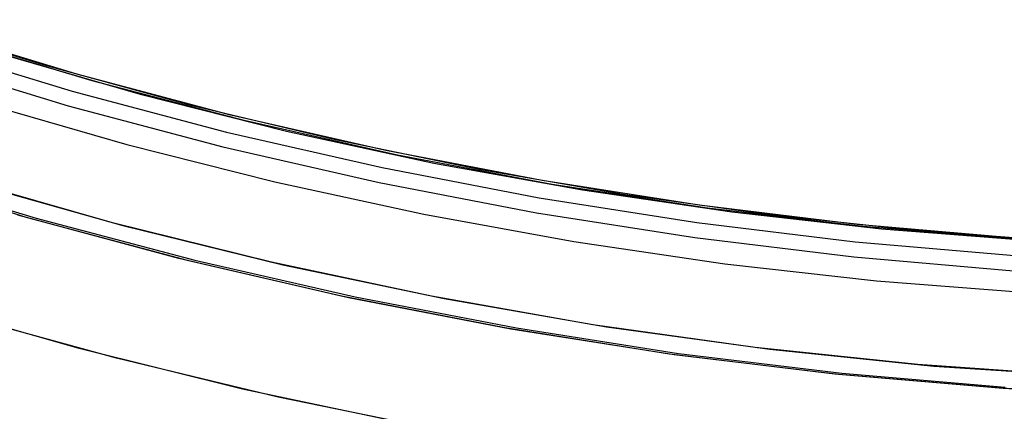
# Model space of a CAD drawing. Header units: millimetres. Extents: x 6038 to 7358, y -8545 to -7225.
# Tile 50 of 256: x 6678 to 6693, y -7958 to -7952. Entities that reach past the tile are written whole.
import ezdxf

# ---------------------------------------------------------------- set-up
doc = ezdxf.new("R2010")
doc.units = ezdxf.units.MM
doc.layers.add('color', color=7, linetype='Continuous')

msp = doc.modelspace()

# ---------------------------------------------------------------- linework, layer by layer
at = {"color": 7, "true_color": 0xffffff}
for p, q in [((6676.223, -7952.081, 67.23), (6678.464, -7952.775, 66.712)), ((6676.223, -7952.081, 67.23), (6678.464, -7952.775, 66.712)), ((6678.971, -7952.92, 46.475), (6676.627, -7952.212, 46.475)), ((6678.971, -7952.92, 89.35), (6676.627, -7952.212, 89.35)), ((6678.971, -7952.92, 46.475), (6676.627, -7952.212, 46.475)), ((6678.971, -7952.92, 89.35), (6676.627, -7952.212, 89.35)), ((6679.206, -7953.02, 74.263), (6676.886, -7952.326, 74.799)), ((6679.206, -7953.02, 74.263), (6676.886, -7952.326, 74.799)), ((6676.545, -7952.468, 89.031), (6678.898, -7953.179, 89.031)), ((6676.545, -7952.468, 89.031), (6678.898, -7953.179, 89.031)), ((6677.715, -7952.582, 88.1), (6679.947, -7953.225, 88.1)), ((6677.715, -7952.582, 88.1), (6679.947, -7953.225, 88.1)), ((6676.473, -7952.69, 88.605), (6678.834, -7953.404, 88.605)), ((6676.473, -7952.69, 88.605), (6678.834, -7953.404, 88.605)), ((6678.464, -7952.775, 66.712), (6680.708, -7953.389, 66.195)), ((6678.464, -7952.775, 66.712), (6680.708, -7953.389, 66.195)), ((6681.339, -7953.548, 46.475), (6678.971, -7952.92, 46.475)), ((6681.339, -7953.548, 89.35), (6678.971, -7952.92, 89.35)), ((6681.339, -7953.548, 46.475), (6678.971, -7952.92, 46.475)), ((6681.339, -7953.548, 89.35), (6678.971, -7952.92, 89.35)), ((6681.548, -7953.633, 73.723), (6679.206, -7953.02, 74.263)), ((6681.548, -7953.633, 73.723), (6679.206, -7953.02, 74.263)), ((6678.898, -7953.179, 89.031), (6681.274, -7953.809, 89.031)), ((6678.898, -7953.179, 89.031), (6681.274, -7953.809, 89.031)), ((6679.947, -7953.225, 88.1), (6682.199, -7953.793, 88.1)), ((6679.947, -7953.225, 88.1), (6682.199, -7953.793, 88.1)), ((6677.482, -7953.351, 46.475), (6679.739, -7954.002, 46.475)), ((6677.482, -7953.351, 46.475), (6679.739, -7954.002, 46.475)), ((6678.834, -7953.404, 88.605), (6681.219, -7954.035, 88.605)), ((6678.834, -7953.404, 88.605), (6681.219, -7954.035, 88.605)), ((6680.708, -7953.389, 66.195), (6682.95, -7953.925, 65.677)), ((6680.708, -7953.389, 66.195), (6682.95, -7953.925, 65.677)), ((6683.726, -7954.092, 46.475), (6681.339, -7953.548, 46.475)), ((6683.726, -7954.092, 89.35), (6681.339, -7953.548, 89.35)), ((6683.726, -7954.092, 46.475), (6681.339, -7953.548, 46.475)), ((6683.726, -7954.092, 89.35), (6681.339, -7953.548, 89.35)), ((6683.908, -7954.164, 73.178), (6681.548, -7953.633, 73.723)), ((6683.908, -7954.164, 73.178), (6681.548, -7953.633, 73.723)), ((6682.199, -7953.793, 88.1), (6684.468, -7954.285, 88.1)), ((6682.199, -7953.793, 88.1), (6684.468, -7954.285, 88.1)), ((6681.274, -7953.809, 89.031), (6683.671, -7954.356, 89.031)), ((6681.274, -7953.809, 89.031), (6683.671, -7954.356, 89.031)), ((6682.95, -7953.925, 65.677), (6685.187, -7954.384, 65.16)), ((6682.95, -7953.925, 65.677), (6685.187, -7954.384, 65.16)), ((6679.739, -7954.002, 46.475), (6682.016, -7954.576, 46.475)), ((6679.739, -7954.002, 46.475), (6682.016, -7954.576, 46.475)), ((6681.219, -7954.035, 88.605), (6683.623, -7954.584, 88.605)), ((6681.219, -7954.035, 88.605), (6683.623, -7954.584, 88.605)), ((6686.131, -7954.555, 46.475), (6683.726, -7954.092, 46.475)), ((6686.131, -7954.555, 89.35), (6683.726, -7954.092, 89.35)), ((6686.131, -7954.555, 46.475), (6683.726, -7954.092, 46.475)), ((6686.131, -7954.555, 89.35), (6683.726, -7954.092, 89.35)), ((6686.285, -7954.613, 72.629), (6683.908, -7954.164, 73.178)), ((6686.285, -7954.613, 72.629), (6683.908, -7954.164, 73.178)), ((6675.767, -7954.376, 75.057), (6678.206, -7955.121, 74.494)), ((6675.767, -7954.376, 75.057), (6678.206, -7955.121, 74.494)), ((6675.924, -7954.402, 47.975), (6678.344, -7955.133, 47.975)), ((6675.924, -7954.402, 89.35), (6678.344, -7955.133, 89.35)), ((6675.924, -7954.402, 47.975), (6678.344, -7955.133, 47.975)), ((6675.924, -7954.402, 89.35), (6678.344, -7955.133, 89.35)), ((6683.671, -7954.356, 89.031), (6686.085, -7954.82, 89.031)), ((6683.671, -7954.356, 89.031), (6686.085, -7954.82, 89.031)), ((6684.468, -7954.285, 88.1), (6686.753, -7954.699, 88.1)), ((6684.468, -7954.285, 88.1), (6686.753, -7954.699, 88.1)), ((6685.187, -7954.384, 65.16), (6687.416, -7954.767, 64.646)), ((6685.187, -7954.384, 65.16), (6687.416, -7954.767, 64.646)), ((6688.551, -7954.934, 46.475), (6686.131, -7954.555, 46.475)), ((6688.551, -7954.934, 89.35), (6686.131, -7954.555, 89.35)), ((6688.551, -7954.934, 46.475), (6686.131, -7954.555, 46.475)), ((6688.551, -7954.934, 89.35), (6686.131, -7954.555, 89.35)), ((6682.016, -7954.576, 46.475), (6684.312, -7955.073, 46.475)), ((6682.016, -7954.576, 46.475), (6684.312, -7955.073, 46.475)), ((6683.623, -7954.584, 88.605), (6686.045, -7955.049, 88.605)), ((6683.623, -7954.584, 88.605), (6686.045, -7955.049, 88.605)), ((6688.676, -7954.98, 72.077), (6686.285, -7954.613, 72.629)), ((6688.676, -7954.98, 72.077), (6686.285, -7954.613, 72.629)), ((6686.753, -7954.699, 88.1), (6689.051, -7955.036, 88.1)), ((6686.753, -7954.699, 88.1), (6689.051, -7955.036, 88.1)), ((6686.085, -7954.82, 89.031), (6688.514, -7955.2, 89.031)), ((6686.085, -7954.82, 89.031), (6688.514, -7955.2, 89.031)), ((6687.416, -7954.767, 64.646), (6689.633, -7955.075, 64.134)), ((6687.416, -7954.767, 64.646), (6689.633, -7955.075, 64.134)), ((6690.982, -7955.229, 46.475), (6688.551, -7954.934, 46.475)), ((6690.982, -7955.229, 89.35), (6688.551, -7954.934, 89.35)), ((6690.982, -7955.229, 46.475), (6688.551, -7954.934, 46.475)), ((6690.982, -7955.229, 89.35), (6688.551, -7954.934, 89.35)), ((6691.077, -7955.263, 71.523), (6688.676, -7954.98, 72.077)), ((6691.077, -7955.263, 71.523), (6688.676, -7954.98, 72.077)), ((6680.542, -7955.754, 66.233), (6678.063, -7955.086, 66.805)), ((6680.542, -7955.754, 66.233), (6678.063, -7955.086, 66.805)), ((6678.206, -7955.121, 74.494), (6680.668, -7955.78, 73.926)), ((6678.206, -7955.121, 74.494), (6680.668, -7955.78, 73.926)), ((6678.344, -7955.133, 47.975), (6680.788, -7955.781, 47.975)), ((6678.344, -7955.133, 89.35), (6680.788, -7955.781, 89.35)), ((6678.344, -7955.133, 47.975), (6680.788, -7955.781, 47.975)), ((6678.344, -7955.133, 89.35), (6680.788, -7955.781, 89.35)), ((6684.312, -7955.073, 46.475), (6686.623, -7955.492, 46.475)), ((6684.312, -7955.073, 46.475), (6686.623, -7955.492, 46.475)), ((6686.045, -7955.049, 88.605), (6688.482, -7955.431, 88.605)), ((6686.045, -7955.049, 88.605), (6688.482, -7955.431, 88.605)), ((6689.051, -7955.036, 88.1), (6691.359, -7955.296, 88.1)), ((6689.051, -7955.036, 88.1), (6691.359, -7955.296, 88.1)), ((6689.633, -7955.075, 64.134), (6691.834, -7955.312, 63.626)), ((6689.633, -7955.075, 64.134), (6691.834, -7955.312, 63.626)), ((6688.514, -7955.2, 89.031), (6690.954, -7955.496, 89.031)), ((6688.514, -7955.2, 89.031), (6690.954, -7955.496, 89.031)), ((6693.422, -7955.44, 46.475), (6690.982, -7955.229, 46.475)), ((6693.422, -7955.44, 89.35), (6690.982, -7955.229, 89.35)), ((6693.422, -7955.44, 46.475), (6690.982, -7955.229, 46.475)), ((6693.422, -7955.44, 89.35), (6690.982, -7955.229, 89.35)), ((6693.486, -7955.462, 70.967), (6691.077, -7955.263, 71.523)), ((6693.486, -7955.462, 70.967), (6691.077, -7955.263, 71.523)), ((6691.359, -7955.296, 88.1), (6693.674, -7955.478, 88.1)), ((6691.359, -7955.296, 88.1), (6693.674, -7955.478, 88.1)), ((6691.834, -7955.312, 63.626), (6694.017, -7955.479, 63.122)), ((6691.834, -7955.312, 63.626), (6694.017, -7955.479, 63.122)), ((6688.482, -7955.431, 88.605), (6690.93, -7955.728, 88.605)), ((6688.482, -7955.431, 88.605), (6690.93, -7955.728, 88.605)), ((6686.623, -7955.492, 46.475), (6688.946, -7955.833, 46.475)), ((6686.623, -7955.492, 46.475), (6688.946, -7955.833, 46.475)), ((6690.954, -7955.496, 89.031), (6693.403, -7955.708, 89.031)), ((6690.954, -7955.496, 89.031), (6693.403, -7955.708, 89.031)), ((6683.042, -7956.333, 65.656), (6680.542, -7955.754, 66.233)), ((6683.042, -7956.333, 65.656), (6680.542, -7955.754, 66.233)), ((6690.93, -7955.728, 88.605), (6693.387, -7955.941, 88.605)), ((6690.93, -7955.728, 88.605), (6693.387, -7955.941, 88.605)), ((6680.668, -7955.78, 73.926), (6683.151, -7956.351, 73.352)), ((6680.668, -7955.78, 73.926), (6683.151, -7956.351, 73.352)), ((6680.788, -7955.781, 47.975), (6683.253, -7956.343, 47.975)), ((6680.788, -7955.781, 89.35), (6683.253, -7956.343, 89.35)), ((6680.788, -7955.781, 47.975), (6683.253, -7956.343, 47.975)), ((6680.788, -7955.781, 89.35), (6683.253, -7956.343, 89.35)), ((6688.946, -7955.833, 46.475), (6691.28, -7956.095, 46.475)), ((6688.946, -7955.833, 46.475), (6691.28, -7956.095, 46.475)), ((6691.28, -7956.095, 46.475), (6693.622, -7956.279, 46.475)), ((6691.28, -7956.095, 46.475), (6693.622, -7956.279, 46.475)), ((6685.561, -7956.822, 65.074), (6683.042, -7956.333, 65.656)), ((6685.561, -7956.822, 65.074), (6683.042, -7956.333, 65.656)), ((6683.151, -7956.351, 73.352), (6685.652, -7956.834, 72.775)), ((6683.151, -7956.351, 73.352), (6685.652, -7956.834, 72.775)), ((6683.253, -7956.343, 47.975), (6685.736, -7956.821, 47.975)), ((6683.253, -7956.343, 89.35), (6685.736, -7956.821, 89.35)), ((6683.253, -7956.343, 47.975), (6685.736, -7956.821, 47.975)), ((6683.253, -7956.343, 89.35), (6685.736, -7956.821, 89.35)), ((6688.094, -7957.222, 64.489), (6685.561, -7956.822, 65.074)), ((6688.094, -7957.222, 64.489), (6685.561, -7956.822, 65.074)), ((6685.736, -7956.821, 47.975), (6688.234, -7957.212, 47.975)), ((6685.736, -7956.821, 89.35), (6688.234, -7957.212, 89.35)), ((6685.736, -7956.821, 47.975), (6688.234, -7957.212, 47.975)), ((6685.736, -7956.821, 89.35), (6688.234, -7957.212, 89.35)), ((6685.652, -7956.834, 72.775), (6688.167, -7957.228, 72.194)), ((6685.652, -7956.834, 72.775), (6688.167, -7957.228, 72.194)), ((6690.639, -7957.53, 63.902), (6688.094, -7957.222, 64.489)), ((6690.639, -7957.53, 63.902), (6688.094, -7957.222, 64.489)), ((6688.167, -7957.228, 72.194), (6690.694, -7957.533, 71.611)), ((6688.167, -7957.228, 72.194), (6690.694, -7957.533, 71.611)), ((6688.234, -7957.212, 47.975), (6690.744, -7957.517, 47.975)), ((6688.234, -7957.212, 89.35), (6690.744, -7957.517, 89.35)), ((6688.234, -7957.212, 47.975), (6690.744, -7957.517, 47.975)), ((6688.234, -7957.212, 89.35), (6690.744, -7957.517, 89.35)), ((6693.194, -7957.748, 63.312), (6690.639, -7957.53, 63.902)), ((6693.194, -7957.748, 63.312), (6690.639, -7957.53, 63.902)), ((6690.694, -7957.533, 71.611), (6693.23, -7957.748, 71.025)), ((6690.694, -7957.533, 71.611), (6693.23, -7957.748, 71.025)), ((6690.744, -7957.517, 47.975), (6693.263, -7957.734, 47.975)), ((6690.744, -7957.517, 89.35), (6693.263, -7957.734, 89.35)), ((6690.744, -7957.517, 47.975), (6693.263, -7957.734, 47.975)), ((6690.744, -7957.517, 89.35), (6693.263, -7957.734, 89.35)), ((6695.754, -7957.874, 62.721), (6693.194, -7957.748, 63.312)), ((6695.754, -7957.874, 62.721), (6693.194, -7957.748, 63.312)), ((6693.23, -7957.748, 71.025), (6695.772, -7957.874, 70.439)), ((6693.23, -7957.748, 71.025), (6695.772, -7957.874, 70.439))]:
    msp.add_line(p, q, dxfattribs=at)
at = {"layer": 'color'}
for p, q in [((6679.521, -7955.205, 43.5), (6677.097, -7954.515, 43.5)), ((6681.967, -7955.812, 43.5), (6679.521, -7955.205, 43.5)), ((6684.432, -7956.334, 43.5), (6681.967, -7955.812, 43.5)), ((6686.914, -7956.771, 43.5), (6684.432, -7956.334, 43.5)), ((6689.41, -7957.121, 43.5), (6686.914, -7956.771, 43.5)), ((6691.916, -7957.385, 43.5), (6689.41, -7957.121, 43.5)), ((6694.43, -7957.563, 43.5), (6691.916, -7957.385, 43.5))]:
    msp.add_line(p, q, dxfattribs=at)
at = {"layer": 'color', "color": 254, "true_color": 0xcad1ee}
for p, q in [((6679.521, -7955.205, 43.5), (6677.097, -7954.515, 43.5)), ((6679.521, -7955.205, 33.399), (6677.097, -7954.515, 33.399)), ((6679.521, -7955.205, 43.5), (6677.097, -7954.515, 43.5)), ((6677.236, -7954.556, 23.298), (6679.677, -7955.247, 23.298)), ((6677.236, -7954.556, 23.298), (6679.677, -7955.247, 23.298)), ((6681.967, -7955.812, 43.5), (6679.521, -7955.205, 43.5)), ((6681.967, -7955.812, 33.399), (6679.521, -7955.205, 33.399)), ((6681.967, -7955.812, 43.5), (6679.521, -7955.205, 43.5)), ((6679.677, -7955.247, 23.298), (6682.141, -7955.852, 23.298)), ((6679.677, -7955.247, 23.298), (6682.141, -7955.852, 23.298)), ((6684.432, -7956.334, 43.5), (6681.967, -7955.812, 43.5)), ((6684.432, -7956.334, 33.399), (6681.967, -7955.812, 33.399)), ((6684.432, -7956.334, 43.5), (6681.967, -7955.812, 43.5)), ((6682.141, -7955.852, 23.298), (6684.624, -7956.371, 23.298)), ((6682.141, -7955.852, 23.298), (6684.624, -7956.371, 23.298)), ((6686.914, -7956.771, 43.5), (6684.432, -7956.334, 43.5)), ((6686.914, -7956.771, 33.399), (6684.432, -7956.334, 33.399)), ((6686.914, -7956.771, 43.5), (6684.432, -7956.334, 43.5)), ((6684.624, -7956.371, 23.298), (6687.124, -7956.803, 23.298)), ((6684.624, -7956.371, 23.298), (6687.124, -7956.803, 23.298)), ((6679.006, -7957.138, 43.5), (6676.516, -7956.428, 43.5)), ((6679.006, -7957.138, 32.973), (6676.516, -7956.428, 32.973)), ((6679.006, -7957.138, 43.5), (6676.516, -7956.428, 43.5)), ((6679.578, -7957.288, 22.446), (6677.109, -7956.606, 22.446)), ((6679.578, -7957.288, 22.446), (6677.109, -7956.606, 22.446)), ((6689.41, -7957.121, 43.5), (6686.914, -7956.771, 43.5)), ((6689.41, -7957.121, 33.399), (6686.914, -7956.771, 33.399)), ((6689.41, -7957.121, 43.5), (6686.914, -7956.771, 43.5)), ((6687.124, -7956.803, 23.298), (6689.638, -7957.149, 23.298)), ((6687.124, -7956.803, 23.298), (6689.638, -7957.149, 23.298)), ((6691.916, -7957.385, 43.5), (6689.41, -7957.121, 43.5)), ((6691.916, -7957.385, 33.399), (6689.41, -7957.121, 33.399)), ((6691.916, -7957.385, 43.5), (6689.41, -7957.121, 43.5)), ((6681.519, -7957.761, 43.5), (6679.006, -7957.138, 43.5)), ((6681.519, -7957.761, 32.973), (6679.006, -7957.138, 32.973)), ((6681.519, -7957.761, 43.5), (6679.006, -7957.138, 43.5)), ((6689.638, -7957.149, 23.298), (6692.161, -7957.407, 23.298)), ((6689.638, -7957.149, 23.298), (6692.161, -7957.407, 23.298)), ((6682.068, -7957.885, 22.446), (6679.578, -7957.288, 22.446)), ((6682.068, -7957.885, 22.446), (6679.578, -7957.288, 22.446)), ((6694.43, -7957.563, 43.5), (6691.916, -7957.385, 43.5)), ((6694.43, -7957.563, 33.399), (6691.916, -7957.385, 33.399)), ((6694.43, -7957.563, 43.5), (6691.916, -7957.385, 43.5)), ((6692.161, -7957.407, 23.298), (6694.693, -7957.577, 23.298)), ((6692.161, -7957.407, 23.298), (6694.693, -7957.577, 23.298)), ((6684.052, -7958.298, 43.5), (6681.519, -7957.761, 43.5)), ((6684.052, -7958.298, 32.973), (6681.519, -7957.761, 32.973)), ((6684.052, -7958.298, 43.5), (6681.519, -7957.761, 43.5)), ((6684.577, -7958.397, 22.446), (6682.068, -7957.885, 22.446)), ((6684.577, -7958.397, 22.446), (6682.068, -7957.885, 22.446))]:
    msp.add_line(p, q, dxfattribs=at)

doc.saveas('drawing.dxf')
